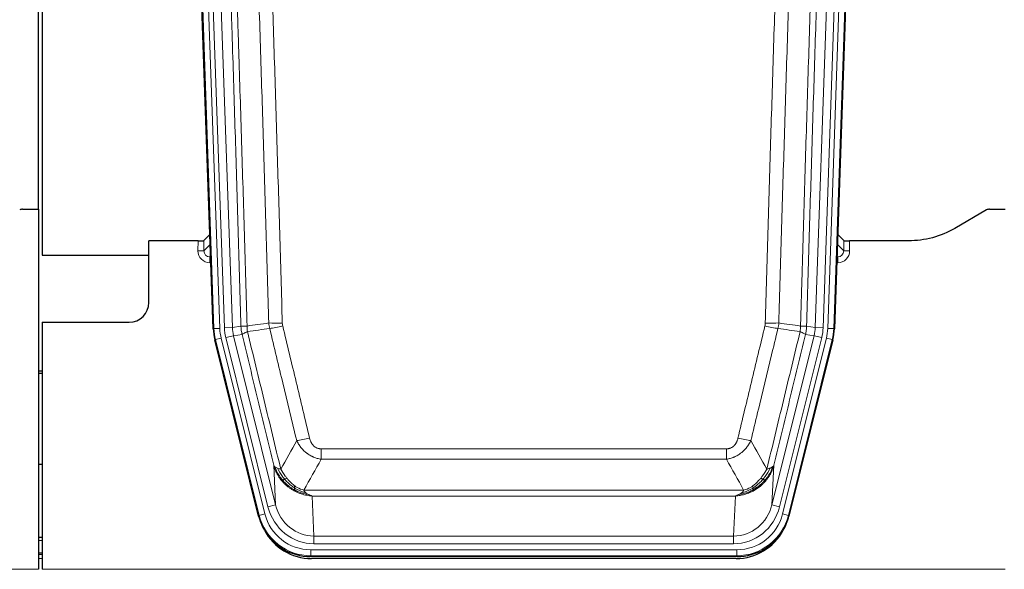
# Model space of a CAD drawing. Header units: inches. Extents: x 0 to 17820, y -10 to 12600.
# Tile 18 of 125: x 3165 to 3664, y 3028 to 3306. Entities that reach past the tile are written whole.
import ezdxf

# ---------------------------------------------------------------- set-up
doc = ezdxf.new("R2010")
doc.units = ezdxf.units.IN
doc.layers.add('1', color=7, linetype='Continuous', true_color=0xffffff)

msp = doc.modelspace()

# ---------------------------------------------------------------- linework, layer by layer
at = {"layer": '1', "color": 2, "linetype": 'Continuous', "lineweight": 25}
for p, q in [((3174.089, 3210.404), (3174.089, 3610.984)), ((3176.089, 3610.656), (3176.089, 3187.146)), ((3262.685, 3149.881), (3249.567, 3525.526)), ((3590.611, 3525.526), (3577.494, 3149.881)), ((3166.132, 3210.396), (3174.089, 3210.396)), ((3174.089, 3210.396), (3174.089, 3028.116)), ((3654.633, 3209.994), (3638.469, 3200.651)), ((3656.132, 3210.396), (3664.089, 3210.396)), ((3254.992, 3194.381), (3230.089, 3194.381)), ((3230.089, 3163.146), (3230.089, 3194.381)), ((3261.018, 3197.618), (3257.991, 3194.483)), ((3582.188, 3194.483), (3579.161, 3197.618)), ((3615.089, 3194.381), (3585.187, 3194.381)), ((3176.089, 3187.146), (3230.089, 3187.146)), ((3176.089, 3153.146), (3220.089, 3153.146)), ((3176.089, 3153.146), (3176.089, 3028.116)), ((3285.724, 3055.041), (3263.47, 3144.299)), ((3576.709, 3144.299), (3554.455, 3055.041)), ((3176.089, 3128.413), (3174.089, 3128.413)), ((3174.089, 3127.413), (3176.089, 3127.413)), ((3176.079, 3081.145), (3174.042, 3081.145)), ((3176.082, 3044.146), (3174.097, 3044.146)), ((3176.082, 3035.547), (3174.097, 3035.547)), ((3528.293, 3034.601), (3311.886, 3034.601)), ((3527.701, 3033.558), (3312.478, 3033.558))]:
    msp.add_line(p, q, dxfattribs=at)
at = {"layer": '1', "color": 110, "linetype": 'Continuous', "lineweight": 13}
for p, q in [((3263.059, 3149.933), (3249.948, 3525.376)), ((3252.942, 3525.481), (3266.053, 3150.038)), ((3255.334, 3524.539), (3268.4, 3150.368)), ((3259.326, 3524.678), (3272.392, 3150.507)), ((3567.787, 3150.507), (3580.853, 3524.678)), ((3584.845, 3524.539), (3571.779, 3150.368)), ((3574.126, 3150.038), (3587.237, 3525.481)), ((3590.231, 3525.376), (3577.12, 3149.933)), ((3254.982, 3189.334), (3254.992, 3194.381)), ((3257.991, 3194.483), (3257.98, 3189.252)), ((3582.199, 3189.252), (3582.188, 3194.483)), ((3585.187, 3194.381), (3585.197, 3189.334)), ((3257.98, 3189.252), (3261.194, 3192.58)), ((3578.985, 3192.58), (3582.199, 3189.252)), ((3261.4, 3186.687), (3260.973, 3186.244)), ((3260.973, 3186.244), (3260.973, 3183.325)), ((3260.973, 3186.244), (3261.416, 3186.244)), ((3578.763, 3186.244), (3579.206, 3186.244)), ((3579.206, 3186.244), (3578.779, 3186.687)), ((3579.206, 3186.244), (3579.206, 3183.325)), ((3260.973, 3183.325), (3261.517, 3183.325)), ((3579.206, 3183.325), (3578.661, 3183.325)), ((3262.685, 3149.881), (3263.059, 3149.933)), ((3266.053, 3150.038), (3263.059, 3149.933)), ((3268.4, 3150.368), (3272.392, 3150.507)), ((3272.392, 3150.507), (3276.769, 3151.122)), ((3563.41, 3151.122), (3567.787, 3150.507)), ((3567.787, 3150.507), (3571.779, 3150.368)), ((3577.12, 3149.933), (3574.126, 3150.038)), ((3577.12, 3149.933), (3577.494, 3149.881)), ((3263.843, 3144.351), (3263.47, 3144.299)), ((3266.75, 3145.076), (3263.843, 3144.351)), ((3286.017, 3055.416), (3263.843, 3144.351)), ((3266.75, 3145.076), (3288.924, 3056.141)), ((3269.097, 3145.406), (3272.973, 3146.372)), ((3290.449, 3059.768), (3269.097, 3145.406)), ((3277.325, 3146.984), (3272.973, 3146.372)), ((3272.973, 3146.372), (3294.325, 3060.734)), ((3545.854, 3060.734), (3567.206, 3146.372)), ((3549.73, 3059.768), (3571.082, 3145.406)), ((3551.255, 3056.141), (3573.429, 3145.076)), ((3576.336, 3144.351), (3554.162, 3055.416)), ((3567.206, 3146.372), (3562.854, 3146.984)), ((3567.206, 3146.372), (3571.082, 3145.406)), ((3576.336, 3144.351), (3573.429, 3145.076)), ((3576.709, 3144.299), (3576.336, 3144.351)), ((3317.418, 3083.848), (3317.418, 3089.089)), ((3317.418, 3089.089), (3522.761, 3089.089)), ((3522.761, 3083.848), (3522.761, 3089.089)), ((3522.761, 3083.848), (3317.418, 3083.848)), ((3294.325, 3060.734), (3293.368, 3080.789)), ((3546.811, 3080.789), (3545.854, 3060.734)), ((3308.687, 3068.229), (3531.492, 3068.229)), ((3312.8, 3065.199), (3313.768, 3044.92)), ((3527.379, 3065.199), (3312.8, 3065.199)), ((3526.411, 3044.92), (3527.379, 3065.199)), ((3290.449, 3059.768), (3294.325, 3060.734)), ((3549.73, 3059.768), (3545.854, 3060.734)), ((3285.724, 3055.041), (3286.017, 3055.416)), ((3288.924, 3056.141), (3286.017, 3055.416)), ((3554.162, 3055.416), (3551.255, 3056.141)), ((3554.162, 3055.416), (3554.455, 3055.041)), ((3313.768, 3041.056), (3313.768, 3044.92)), ((3313.768, 3044.92), (3526.411, 3044.92)), ((3526.411, 3041.056), (3526.411, 3044.92)), ((3176.082, 3042.691), (3174.097, 3042.691)), ((3526.411, 3041.056), (3313.768, 3041.056)), ((3176.082, 3036.516), (3174.097, 3036.516)), ((3312.179, 3034.976), (3311.886, 3034.601)), ((3312.179, 3034.976), (3312.179, 3037.972)), ((3312.179, 3037.972), (3528, 3037.972)), ((3528, 3034.976), (3312.179, 3034.976)), ((3528, 3034.976), (3528, 3037.972)), ((3528.293, 3034.601), (3528, 3034.976)), ((3176.082, 3033.547), (3174.097, 3033.547)), ((2686.089, 3028.116), (3174.089, 3028.116)), ((3176.089, 3028.116), (3664.089, 3028.116))]:
    msp.add_line(p, q, dxfattribs=at)
at = {"layer": '1', "color": 2, "linetype": 'Continuous', "lineweight": 25}
msp.add_arc((3220.089, 3163.146), 10, 270, 0, dxfattribs=at)
for centre, major_axis, ratio, start_param, end_param in [((3166.135, 3207.391), (0.923, -2.86), 0.9982885, 2.8298327, 3.3530369), ((3656.135, 3207.391), (0.923, -2.86), 0.9982885, 2.8298327, 3.3530369), ((3254.993, 3194.486), (-3, 0), 0.0349646, 1.5706703, 3.1078402), ((3585.186, 3194.486), (3, 0), 0.0349646, 3.1753451, 4.712515), ((3289.706, 3150.832, 0), (26.774, 3.763), 0.9986144, 3.0370169, 3.2461684), ((3550.473, 3150.832, 0), (-26.774, 3.763), 0.9986144, 3.0370169, 3.2461684), ((3311.944, 3061.638, 0), (16.66, 21.323), 0.9977958, 2.4794378, 2.7643876), ((3528.235, 3061.638, 0), (-16.66, 21.323), 0.9977958, 3.5187977, 3.8037475), ((3311.944, 3061.638, 0), (16.66, 21.323), 0.9977958, 2.7643876, 3.8037475), ((3312.504, 3060.575, 0), (16.639, 21.297), 0.9990195, 2.7203481, 3.8043419), ((3527.675, 3060.575, 0), (-16.639, 21.297), 0.9990195, 2.4788434, 3.5628372), ((3528.235, 3061.638, 0), (-16.66, 21.323), 0.9977958, 2.4794378, 3.5187977)]:
    msp.add_ellipse(centre, major_axis=major_axis, ratio=ratio, start_param=start_param, end_param=end_param, dxfattribs=at)
at = {"layer": '1', "color": 110, "linetype": 'Continuous', "lineweight": 13}
for centre, major_axis, ratio, start_param, end_param in [((3260.985, 3189.334), (-3.237, -5.067), 0.9977321, 5.2798208, 6.8506171), ((3254.982, 3189.255), (-3, 0.006), 0.0261769, 3.175273, 4.7124429), ((3260.985, 3189.255), (-1.726, -2.474), 0.9943829, 5.3201387, 6.890935), ((3579.194, 3189.334), (3.237, -5.067), 0.9977321, 5.7157535, 7.2865499), ((3579.194, 3189.255), (1.726, -2.474), 0.9943829, 5.6754356, 7.2462319), ((3585.197, 3189.255), (-3, -0.006), 0.0261769, 4.7123351, 6.249505), ((3290.071, 3150.883), (-26.766, -3.762), 0.9989218, 6.1786096, 6.387761), ((3290.071, 3150.883, 0), (23.799, 3.345), 0.9986144, 3.0370169, 3.2461684), ((3292.418, 3151.213), (-23.799, -3.345), 0.9986144, 6.1786096, 6.387761), ((3292.418, 3151.213), (-19.844, -2.789), 0.9980617, 6.1786096, 6.387761), ((3297.723, 3153.827), (-9.996, -0.288), 0.1133347, 0.8101184, 1.5675278), ((3297.91, 3152.421), (-9.719, -2.353), 0.1107863, 0.7983441, 1.5439815), ((3542.269, 3152.421), (-9.719, 2.353), 0.1107863, 1.5976112, 2.3432486), ((3542.456, 3153.827), (-9.996, 0.288), 0.1133347, 1.5740649, 2.3314742), ((3547.761, 3151.213), (19.844, -2.789), 0.9980617, 6.1786096, 6.387761), ((3547.761, 3151.213), (23.799, -3.345), 0.9986144, 6.1786096, 6.387761), ((3550.108, 3150.883, 0), (-23.799, 3.345), 0.9986144, 3.0370169, 3.2461684), ((3550.108, 3150.883), (26.766, -3.762), 0.9989218, 6.1786096, 6.387761), ((3311.571, 3095.846), (-9.722, -2.342), 0.1329353, 0.7958322, 1.5387903), ((3528.608, 3095.846), (9.722, -2.342), 0.1329353, 4.744395, 5.4873531), ((3313.688, 3065.903, 0), (1.185, -24.82), 0.9658521, 4.9157844, 6.2370968), ((3313.688, 3065.903), (1.001, -20.961), 0.9530564, 4.9157844, 6.2370968), ((3526.491, 3065.903), (-1.001, -20.961), 0.9530564, 0.0460885, 1.3674009), ((3526.491, 3065.903, 0), (-1.185, -24.82), 0.9658521, 0.0460885, 1.3674009), ((3312.231, 3062.005), (-16.651, -21.313), 0.9982842, 5.6210305, 6.9453401), ((3312.231, 3062.005, 0), (14.809, 18.954), 0.9977958, 2.4794378, 3.8037475), ((3527.948, 3062.005, 0), (-14.809, 18.954), 0.9977958, 2.4794378, 3.8037475), ((3527.948, 3062.005), (16.651, -21.313), 0.9982842, 5.6210305, 6.9453401)]:
    msp.add_ellipse(centre, major_axis=major_axis, ratio=ratio, start_param=start_param, end_param=end_param, dxfattribs=at)
for points, knots in [([(3267.629, 3524.086), (3268.2, 3508.532), (3269.328, 3477.422), (3270.973, 3430.757), (3272.04, 3399.647), (3272.828, 3376.314), (3273.219, 3364.648), (3273.671, 3351.037), (3273.863, 3345.204), (3273.991, 3341.315), (3274.055, 3339.371), (3274.374, 3329.649), (3274.754, 3317.986), (3275.191, 3304.383), (3275.378, 3298.554), (3275.502, 3294.669), (3275.564, 3292.726), (3276.12, 3275.243), (3277.093, 3244.187), (3278.504, 3197.677), (3279.412, 3166.719), (3279.858, 3151.253)], [0, 0, 0, 0, 0.125, 0.25, 0.375, 0.375, 0.4375, 0.46875, 0.484375, 0.484375, 0.5, 0.5, 0.5625, 0.59375, 0.609375, 0.609375, 0.625, 0.625, 0.75, 0.875, 1, 1, 1, 1]), ([(3560.321, 3151.253), (3560.377, 3153.186), (3560.433, 3155.119), (3560.545, 3158.987), (3560.713, 3164.789), (3561.109, 3178.329), (3561.452, 3189.942), (3562.145, 3213.175), (3563.086, 3244.174), (3564.544, 3290.738), (3565.548, 3321.825), (3566.122, 3339.323), (3566.186, 3341.267), (3566.314, 3345.156), (3566.507, 3350.99), (3566.958, 3364.603), (3567.35, 3376.273), (3567.678, 3386), (3567.744, 3387.946), (3567.876, 3391.836), (3568.074, 3397.672), (3568.539, 3411.289), (3568.942, 3422.96), (3569.754, 3446.301), (3570.851, 3477.419), (3571.979, 3508.532), (3572.55, 3524.086)], [0, 0, 0, 0, 0.015625, 0.015625, 0.03125, 0.0625, 0.125, 0.125, 0.25, 0.375, 0.5, 0.5, 0.515625, 0.515625, 0.53125, 0.5625, 0.625, 0.625, 0.640625, 0.640625, 0.65625, 0.6875, 0.75, 0.75, 0.875, 1, 1, 1, 1]), ([(3276.769, 3151.122), (3276.324, 3166.532), (3275.418, 3197.378), (3274.011, 3243.719), (3273.041, 3274.663), (3272.487, 3292.082), (3272.425, 3294.018), (3272.301, 3297.889), (3272.115, 3303.697), (3271.678, 3317.251), (3271.3, 3328.872), (3270.982, 3338.558), (3270.918, 3340.496), (3270.79, 3344.371), (3270.599, 3350.183), (3270.148, 3363.745), (3269.758, 3375.369), (3268.972, 3398.618), (3267.909, 3429.616), (3266.268, 3476.114), (3265.143, 3507.112), (3264.574, 3522.611)], [0, 0, 0, 0, 0.125, 0.25, 0.375, 0.375, 0.390625, 0.390625, 0.40625, 0.4375, 0.5, 0.5, 0.515625, 0.515625, 0.53125, 0.5625, 0.625, 0.625, 0.75, 0.875, 1, 1, 1, 1]), ([(3290.855, 3152.807), (3290.417, 3168.026), (3289.525, 3198.488), (3288.603, 3228.998), (3287.9, 3251.898), (3287.664, 3259.534), (3287.188, 3274.813), (3286.947, 3282.455), (3286.221, 3305.391), (3285.729, 3320.688), (3285.105, 3339.817), (3284.98, 3343.643), (3284.728, 3351.295), (3284.349, 3362.773), (3283.966, 3374.252), (3283.194, 3397.208), (3282.151, 3427.817), (3280.541, 3473.731), (3279.439, 3504.342), (3278.881, 3519.647)], [0, 0, 0, 0, 0.125, 0.25, 0.25, 0.3125, 0.3125, 0.375, 0.375, 0.5, 0.5, 0.53125, 0.53125, 0.5625, 0.625, 0.625, 0.75, 0.875, 1, 1, 1, 1]), ([(3285.764, 3519.991), (3286.322, 3504.666), (3287.422, 3474.018), (3289.03, 3428.046), (3290.072, 3397.399), (3290.843, 3374.414), (3291.225, 3362.921), (3291.604, 3351.429), (3291.855, 3343.767), (3291.98, 3339.937), (3292.604, 3320.783), (3293.095, 3305.467), (3293.82, 3282.503), (3294.06, 3274.851), (3294.536, 3259.553), (3294.772, 3251.907), (3295.474, 3228.979), (3296.395, 3198.431), (3297.285, 3167.931), (3297.723, 3152.693)], [0, 0, 0, 0, 0.125, 0.25, 0.375, 0.375, 0.4375, 0.46875, 0.46875, 0.5, 0.5, 0.625, 0.625, 0.6875, 0.6875, 0.75, 0.75, 0.875, 1, 1, 1, 1]), ([(3542.456, 3152.693), (3542.894, 3167.931), (3543.784, 3198.431), (3544.705, 3228.979), (3545.407, 3251.907), (3545.643, 3259.553), (3546.119, 3274.851), (3546.359, 3282.503), (3547.084, 3305.467), (3547.575, 3320.783), (3548.199, 3339.937), (3548.324, 3343.767), (3548.575, 3351.429), (3548.954, 3362.921), (3549.336, 3374.414), (3550.107, 3397.399), (3551.149, 3428.046), (3552.757, 3474.018), (3553.857, 3504.666), (3554.415, 3519.991)], [0, 0, 0, 0, 0.125, 0.25, 0.25, 0.3125, 0.3125, 0.375, 0.375, 0.5, 0.5, 0.53125, 0.53125, 0.5625, 0.625, 0.625, 0.75, 0.875, 1, 1, 1, 1]), ([(3561.298, 3519.647), (3560.74, 3504.342), (3559.638, 3473.731), (3558.028, 3427.817), (3556.985, 3397.208), (3556.213, 3374.252), (3555.83, 3362.773), (3555.451, 3351.295), (3555.199, 3343.643), (3555.074, 3339.817), (3554.45, 3320.688), (3553.958, 3305.391), (3553.231, 3282.455), (3552.991, 3274.813), (3552.515, 3259.534), (3552.279, 3251.898), (3551.576, 3228.998), (3550.654, 3198.488), (3549.762, 3168.026), (3549.324, 3152.807)], [0, 0, 0, 0, 0.125, 0.25, 0.375, 0.375, 0.4375, 0.46875, 0.46875, 0.5, 0.5, 0.625, 0.625, 0.6875, 0.6875, 0.75, 0.75, 0.875, 1, 1, 1, 1]), ([(3575.605, 3522.611), (3575.036, 3507.112), (3573.911, 3476.11), (3572.817, 3445.103), (3572.008, 3421.846), (3571.606, 3410.217), (3571.142, 3396.649), (3570.944, 3390.834), (3570.813, 3386.957), (3570.747, 3385.018), (3570.419, 3375.327), (3570.029, 3363.698), (3569.579, 3350.134), (3569.387, 3344.321), (3569.259, 3340.447), (3569.196, 3338.509), (3568.623, 3321.074), (3567.622, 3290.1), (3566.167, 3243.705), (3564.761, 3197.375), (3563.855, 3166.533), (3563.41, 3151.122)], [0, 0, 0, 0, 0.125, 0.25, 0.25, 0.3125, 0.34375, 0.359375, 0.359375, 0.375, 0.375, 0.4375, 0.46875, 0.484375, 0.484375, 0.5, 0.5, 0.625, 0.75, 0.875, 1, 1, 1, 1]), ([(3276.769, 3151.122), (3276.794, 3151.12), (3276.845, 3151.117), (3277.033, 3151.114), (3277.303, 3151.116), (3277.778, 3151.123), (3278.562, 3151.152), (3279.426, 3151.219), (3279.858, 3151.253)], [0, 0, 0, 0, 0.1250992, 0.25018, 0.3752424, 0.5002868, 0.7501372, 1, 1, 1, 1]), ([(3277.325, 3146.984), (3277.256, 3147.288), (3277.102, 3147.966), (3276.909, 3149.167), (3276.802, 3150.245), (3276.776, 3150.943), (3276.769, 3151.122)], [0, 0, 0, 0, 0.2247758, 0.4999124, 0.8717677, 1, 1, 1, 1]), ([(3277.325, 3146.984), (3277.346, 3147.035), (3277.424, 3147.101), (3277.688, 3147.268), (3277.873, 3147.368), (3278.345, 3147.605), (3278.63, 3147.742), (3279.289, 3148.052), (3279.661, 3148.226), (3280.07, 3148.418)], [0, 0, 0, 0, 0.25, 0.25, 0.5, 0.5, 0.75, 0.75, 1, 1, 1, 1]), ([(3280.07, 3148.418), (3279.995, 3148.884), (3279.953, 3149.354), (3279.895, 3150.299), (3279.879, 3150.775), (3279.858, 3151.253)], [0, 0, 0, 0, 0.5, 0.5, 1, 1, 1, 1]), ([(3280.07, 3148.418), (3282.892, 3136.794), (3285.708, 3125.178), (3289.922, 3107.766), (3291.324, 3101.965), (3294.127, 3090.366), (3295.526, 3084.57), (3296.924, 3078.775)], [0, 0, 0, 0, 0.5, 0.5, 0.75, 0.75, 1, 1, 1, 1]), ([(3304.991, 3093.284), (3303.856, 3098.005), (3302.719, 3102.728), (3300.444, 3112.176), (3299.305, 3116.902), (3295.886, 3131.083), (3293.602, 3140.542), (3291.314, 3150.008)], [0, 0, 0, 0, 0.25, 0.25, 0.5, 0.5, 1, 1, 1, 1]), ([(3297.91, 3151.281), (3297.854, 3151.513), (3297.811, 3151.747), (3297.748, 3152.217), (3297.729, 3152.454), (3297.723, 3152.693)], [0, 0, 0, 0, 0.5, 0.5, 1, 1, 1, 1]), ([(3297.91, 3151.281), (3300.195, 3141.803), (3302.477, 3132.33), (3305.892, 3118.129), (3307.029, 3113.397), (3309.302, 3103.936), (3310.437, 3099.207), (3311.571, 3094.479)], [0, 0, 0, 0, 0.5, 0.5, 0.75, 0.75, 1, 1, 1, 1]), ([(3528.608, 3094.479), (3529.742, 3099.207), (3530.877, 3103.936), (3533.149, 3113.397), (3534.287, 3118.129), (3537.702, 3132.33), (3539.984, 3141.803), (3542.269, 3151.281)], [0, 0, 0, 0, 0.25, 0.25, 0.5, 0.5, 1, 1, 1, 1]), ([(3548.865, 3150.008), (3546.577, 3140.542), (3544.293, 3131.083), (3540.874, 3116.902), (3539.735, 3112.176), (3537.46, 3102.728), (3536.323, 3098.005), (3535.188, 3093.284)], [0, 0, 0, 0, 0.5, 0.5, 0.75, 0.75, 1, 1, 1, 1]), ([(3542.456, 3152.693), (3542.45, 3152.454), (3542.431, 3152.217), (3542.368, 3151.747), (3542.325, 3151.513), (3542.269, 3151.281)], [0, 0, 0, 0, 0.5, 0.5, 1, 1, 1, 1]), ([(3543.255, 3078.775), (3544.653, 3084.57), (3546.052, 3090.366), (3548.855, 3101.965), (3550.257, 3107.766), (3554.471, 3125.178), (3557.287, 3136.794), (3560.109, 3148.418)], [0, 0, 0, 0, 0.25, 0.25, 0.5, 0.5, 1, 1, 1, 1]), ([(3560.321, 3151.253), (3560.3, 3150.775), (3560.284, 3150.299), (3560.226, 3149.354), (3560.184, 3148.884), (3560.109, 3148.418)], [0, 0, 0, 0, 0.5, 0.5, 1, 1, 1, 1]), ([(3560.109, 3148.418), (3560.517, 3148.226), (3560.89, 3148.052), (3561.549, 3147.742), (3561.834, 3147.605), (3562.306, 3147.368), (3562.491, 3147.268), (3562.755, 3147.101), (3562.833, 3147.035), (3562.854, 3146.984)], [0, 0, 0, 0, 0.25, 0.25, 0.5, 0.5, 0.75, 0.75, 1, 1, 1, 1]), ([(3560.321, 3151.253), (3560.51, 3151.237), (3560.912, 3151.205), (3561.477, 3151.168), (3562.032, 3151.139), (3562.648, 3151.117), (3563.207, 3151.108), (3563.342, 3151.117), (3563.41, 3151.122)], [0, 0, 0, 0, 0.1064395, 0.2252974, 0.3565726, 0.5002636, 0.7501339, 1, 1, 1, 1]), ([(3563.41, 3151.122), (3563.403, 3150.943), (3563.377, 3150.245), (3563.27, 3149.167), (3563.077, 3147.966), (3562.923, 3147.288), (3562.854, 3146.984)], [0, 0, 0, 0, 0.1283244, 0.5000876, 0.7752121, 1, 1, 1, 1]), ([(3293.368, 3080.789), (3292.037, 3086.297), (3290.704, 3091.807), (3288.037, 3102.832), (3286.701, 3108.346), (3282.691, 3124.895), (3280.011, 3135.936), (3277.325, 3146.984)], [0, 0, 0, 0, 0.25, 0.25, 0.5, 0.5, 1, 1, 1, 1]), ([(3562.854, 3146.984), (3560.168, 3135.936), (3557.488, 3124.895), (3553.478, 3108.346), (3552.142, 3102.832), (3549.475, 3091.807), (3548.142, 3086.297), (3546.811, 3080.789)], [0, 0, 0, 0, 0.5, 0.5, 0.75, 0.75, 1, 1, 1, 1]), ([(3317.418, 3089.089), (3317.236, 3089.089), (3317.053, 3089.096), (3316.689, 3089.128), (3316.51, 3089.152), (3316.154, 3089.218), (3315.979, 3089.259), (3315.632, 3089.358), (3315.461, 3089.417), (3315.25, 3089.502), (3315.208, 3089.52), (3315.124, 3089.557), (3315, 3089.613), (3314.879, 3089.674), (3314.64, 3089.801), (3314.332, 3089.988), (3314.045, 3090.205), (3313.872, 3090.35), (3313.837, 3090.379), (3313.769, 3090.439), (3313.736, 3090.47), (3313.636, 3090.563), (3313.571, 3090.626), (3313.381, 3090.819), (3313.262, 3090.953), (3313.035, 3091.231), (3312.928, 3091.374), (3312.725, 3091.669), (3312.63, 3091.821), (3312.517, 3092.016), (3312.494, 3092.055), (3312.451, 3092.134), (3312.429, 3092.174), (3312.365, 3092.293), (3312.324, 3092.374), (3312.205, 3092.616), (3312.132, 3092.78), (3311.995, 3093.11), (3311.931, 3093.278), (3311.755, 3093.785), (3311.655, 3094.129), (3311.571, 3094.479)], [0, 0, 0, 0, 0.0625, 0.0625, 0.125, 0.125, 0.1875, 0.1875, 0.25, 0.25, 0.265625, 0.265625, 0.28125, 0.3125, 0.3125, 0.375, 0.4375, 0.4375, 0.453125, 0.453125, 0.46875, 0.46875, 0.5, 0.5, 0.5625, 0.5625, 0.625, 0.625, 0.6875, 0.6875, 0.703125, 0.703125, 0.71875, 0.71875, 0.75, 0.75, 0.8125, 0.8125, 0.875, 0.875, 1, 1, 1, 1]), ([(3528.608, 3094.479), (3528.587, 3094.392), (3528.565, 3094.304), (3528.519, 3094.13), (3528.494, 3094.043), (3528.419, 3093.784), (3528.365, 3093.613), (3528.247, 3093.275), (3528.183, 3093.108), (3528.047, 3092.778), (3527.973, 3092.616), (3527.816, 3092.294), (3527.732, 3092.136), (3527.597, 3091.903), (3527.55, 3091.826), (3527.454, 3091.673), (3527.404, 3091.597), (3527.25, 3091.373), (3527.142, 3091.228), (3526.914, 3090.95), (3526.794, 3090.815), (3526.605, 3090.622), (3526.508, 3090.528), (3526.407, 3090.437), (3526.339, 3090.377), (3526.304, 3090.347), (3526.129, 3090.201), (3525.985, 3090.092), (3525.538, 3089.79), (3525.221, 3089.621), (3524.801, 3089.451), (3524.716, 3089.419), (3524.543, 3089.36), (3524.456, 3089.332), (3524.195, 3089.257), (3524.019, 3089.216), (3523.664, 3089.152), (3523.485, 3089.128), (3523.125, 3089.096), (3522.943, 3089.089), (3522.761, 3089.089)], [0, 0, 0, 0, 0.03125, 0.03125, 0.0625, 0.0625, 0.125, 0.125, 0.1875, 0.1875, 0.25, 0.25, 0.3125, 0.3125, 0.34375, 0.34375, 0.375, 0.375, 0.4375, 0.4375, 0.5, 0.5, 0.53125, 0.546875, 0.546875, 0.5625, 0.5625, 0.625, 0.625, 0.75, 0.75, 0.78125, 0.78125, 0.8125, 0.8125, 0.875, 0.875, 0.9375, 0.9375, 1, 1, 1, 1]), ([(3317.418, 3083.848), (3317.083, 3083.896), (3316.75, 3083.955), (3316.087, 3084.094), (3315.759, 3084.174), (3314.783, 3084.444), (3314.145, 3084.666), (3313.443, 3084.963), (3313.365, 3084.997), (3313.209, 3085.066), (3313.132, 3085.101), (3312.9, 3085.208), (3312.747, 3085.281), (3312.293, 3085.51), (3311.698, 3085.833), (3311.125, 3086.195), (3310.704, 3086.48), (3310.495, 3086.626), (3310.29, 3086.778), (3310.154, 3086.88), (3310.086, 3086.932), (3309.48, 3087.401), (3308.972, 3087.849), (3308.253, 3088.566), (3308.021, 3088.812), (3307.682, 3089.192), (3307.571, 3089.321), (3307.353, 3089.581), (3307.245, 3089.714), (3306.718, 3090.381), (3306.33, 3090.935), (3305.615, 3092.082), (3305.289, 3092.674), (3304.991, 3093.284)], [0, 0, 0, 0, 0.0625, 0.0625, 0.125, 0.125, 0.25, 0.25, 0.265625, 0.265625, 0.28125, 0.28125, 0.3125, 0.3125, 0.375, 0.4375, 0.4375, 0.46875, 0.484375, 0.484375, 0.5, 0.5, 0.625, 0.625, 0.6875, 0.6875, 0.71875, 0.71875, 0.75, 0.75, 0.875, 0.875, 1, 1, 1, 1]), ([(3535.188, 3093.284), (3534.89, 3092.673), (3534.564, 3092.082), (3533.851, 3090.938), (3533.464, 3090.386), (3532.836, 3089.59), (3532.564, 3089.265), (3532.279, 3088.948), (3532.164, 3088.823), (3532.106, 3088.76), (3531.93, 3088.574), (3531.811, 3088.452), (3531.209, 3087.852), (3530.7, 3087.402), (3530.028, 3086.881), (3529.891, 3086.779), (3529.684, 3086.629), (3529.615, 3086.579), (3529.475, 3086.481), (3529.405, 3086.433), (3529.053, 3086.194), (3528.766, 3086.013), (3527.89, 3085.499), (3527.285, 3085.195), (3526.582, 3084.898), (3526.503, 3084.865), (3526.345, 3084.802), (3526.266, 3084.771), (3526.028, 3084.679), (3525.869, 3084.621), (3525.389, 3084.454), (3525.067, 3084.353), (3524.091, 3084.083), (3523.431, 3083.945), (3522.761, 3083.848)], [0, 0, 0, 0, 0.125, 0.125, 0.25, 0.25, 0.3125, 0.328125, 0.328125, 0.34375, 0.34375, 0.375, 0.375, 0.5, 0.5, 0.53125, 0.53125, 0.546875, 0.546875, 0.5625, 0.5625, 0.625, 0.625, 0.75, 0.75, 0.765625, 0.765625, 0.78125, 0.78125, 0.8125, 0.8125, 0.875, 0.875, 1, 1, 1, 1]), ([(3297.399, 3072.963), (3297.152, 3073.269), (3296.595, 3073.961), (3295.761, 3075.184), (3294.878, 3076.725), (3294.01, 3078.613), (3293.591, 3080.032), (3293.368, 3080.789)], [0, 0, 0, 0, 0.132495, 0.2987501, 0.4987593, 0.7325133, 1, 1, 1, 1]), ([(3297.889, 3073.193), (3297.455, 3073.703), (3297.045, 3074.233), (3295.515, 3076.415), (3294.619, 3078.194), (3294.007, 3080.007)], [0, 0, 0, 0, 0.25, 0.25, 1, 1, 1, 1]), ([(3298.875, 3073.72), (3298.504, 3074.152), (3298.147, 3074.596), (3296.786, 3076.415), (3295.916, 3077.869), (3295.217, 3079.335)], [0, 0, 0, 0, 0.25, 0.25, 1, 1, 1, 1]), ([(3300.099, 3074.169), (3299.801, 3074.539), (3299.51, 3074.917), (3298.383, 3076.447), (3297.617, 3077.635), (3296.924, 3078.775)], [0, 0, 0, 0, 0.25, 0.25, 1, 1, 1, 1]), ([(3543.255, 3078.775), (3542.562, 3077.635), (3541.796, 3076.447), (3540.669, 3074.917), (3540.378, 3074.539), (3540.079, 3074.169)], [0, 0, 0, 0, 0.75, 0.75, 1, 1, 1, 1]), ([(3544.962, 3079.335), (3544.263, 3077.869), (3543.393, 3076.415), (3542.032, 3074.596), (3541.675, 3074.152), (3541.304, 3073.72)], [0, 0, 0, 0, 0.75, 0.75, 1, 1, 1, 1]), ([(3546.172, 3080.007), (3545.56, 3078.194), (3544.664, 3076.415), (3543.134, 3074.233), (3542.724, 3073.703), (3542.29, 3073.193)], [0, 0, 0, 0, 0.75, 0.75, 1, 1, 1, 1]), ([(3546.811, 3080.789), (3546.69, 3080.355), (3546.456, 3079.517), (3546.015, 3078.334), (3545.545, 3077.263), (3545.056, 3076.301), (3544.563, 3075.446), (3544.081, 3074.691), (3543.62, 3074.034), (3543.192, 3073.466), (3542.911, 3073.123), (3542.78, 3072.963)], [0, 0, 0, 0, 0.1527923, 0.2951653, 0.4271184, 0.5486511, 0.6597631, 0.7604539, 0.8507236, 0.9305721, 1, 1, 1, 1]), ([(3544.962, 3079.335), (3544.839, 3079.283), (3544.711, 3079.233), (3544.379, 3079.111), (3544.168, 3079.04), (3543.726, 3078.904), (3543.495, 3078.839), (3543.255, 3078.775)], [0, 0, 0, 0, 0.25, 0.25, 0.625, 0.625, 1, 1, 1, 1]), ([(3546.172, 3080.007), (3546.133, 3079.976), (3546.093, 3079.946), (3545.925, 3079.827), (3545.786, 3079.74), (3545.483, 3079.572), (3545.319, 3079.491), (3545.083, 3079.386), (3545.023, 3079.36), (3544.962, 3079.335)], [0, 0, 0, 0, 0.125, 0.125, 0.5, 0.5, 0.875, 0.875, 1, 1, 1, 1]), ([(3546.811, 3080.789), (3546.727, 3080.581), (3546.585, 3080.381), (3546.322, 3080.129), (3546.25, 3080.067), (3546.172, 3080.007)], [0, 0, 0, 0, 0.75, 0.75, 1, 1, 1, 1]), ([(3297.889, 3073.193), (3297.92, 3073.21), (3297.953, 3073.228), (3298.087, 3073.303), (3298.2, 3073.366), (3298.449, 3073.502), (3298.586, 3073.574), (3298.777, 3073.671), (3298.826, 3073.696), (3298.875, 3073.72)], [0, 0, 0, 0, 0.125, 0.125, 0.5, 0.5, 0.875, 0.875, 1, 1, 1, 1]), ([(3298.875, 3073.72), (3298.974, 3073.768), (3299.075, 3073.816), (3299.332, 3073.93), (3299.489, 3073.994), (3299.8, 3074.1), (3299.953, 3074.143), (3300.099, 3074.169)], [0, 0, 0, 0, 0.25, 0.25, 0.625, 0.625, 1, 1, 1, 1]), ([(3303.919, 3069.308), (3303.69, 3069.455), (3303.463, 3069.606), (3302.561, 3070.232), (3301.902, 3070.748), (3300.632, 3071.859), (3300.022, 3072.455), (3299.25, 3073.291), (3299.061, 3073.504), (3298.875, 3073.72)], [0, 0, 0, 0, 0.125, 0.125, 0.5, 0.5, 0.875, 0.875, 1, 1, 1, 1]), ([(3304.069, 3070.29), (3303.889, 3070.421), (3303.71, 3070.556), (3303.003, 3071.115), (3302.488, 3071.574), (3301.494, 3072.555), (3301.015, 3073.077), (3300.4, 3073.8), (3300.249, 3073.984), (3300.099, 3074.169)], [0, 0, 0, 0, 0.125, 0.125, 0.5, 0.5, 0.875, 0.875, 1, 1, 1, 1]), ([(3540.079, 3074.169), (3539.93, 3073.984), (3539.779, 3073.8), (3539.164, 3073.077), (3538.685, 3072.555), (3537.691, 3071.574), (3537.176, 3071.115), (3536.469, 3070.556), (3536.29, 3070.421), (3536.11, 3070.29)], [0, 0, 0, 0, 0.125, 0.125, 0.5, 0.5, 0.875, 0.875, 1, 1, 1, 1]), ([(3541.304, 3073.72), (3541.118, 3073.504), (3540.929, 3073.291), (3540.157, 3072.455), (3539.547, 3071.859), (3538.277, 3070.748), (3537.618, 3070.232), (3536.716, 3069.606), (3536.489, 3069.455), (3536.26, 3069.308)], [0, 0, 0, 0, 0.125, 0.125, 0.5, 0.5, 0.875, 0.875, 1, 1, 1, 1]), ([(3541.304, 3073.72), (3541.205, 3073.768), (3541.104, 3073.816), (3540.847, 3073.93), (3540.69, 3073.994), (3540.379, 3074.1), (3540.226, 3074.143), (3540.079, 3074.169)], [0, 0, 0, 0, 0.25, 0.25, 0.625, 0.625, 1, 1, 1, 1]), ([(3542.29, 3073.193), (3542.259, 3073.21), (3542.226, 3073.228), (3542.092, 3073.303), (3541.979, 3073.366), (3541.73, 3073.502), (3541.593, 3073.574), (3541.402, 3073.671), (3541.353, 3073.696), (3541.304, 3073.72)], [0, 0, 0, 0, 0.125, 0.125, 0.5, 0.5, 0.875, 0.875, 1, 1, 1, 1]), ([(3297.399, 3072.963), (3297.435, 3072.969), (3297.478, 3072.984), (3297.583, 3073.029), (3297.645, 3073.061), (3297.771, 3073.128), (3297.828, 3073.159), (3297.889, 3073.193)], [0, 0, 0, 0, 0.375, 0.375, 0.75, 0.75, 1, 1, 1, 1]), ([(3304.402, 3067.48), (3304.005, 3067.685), (3303.193, 3068.103), (3301.999, 3068.841), (3300.802, 3069.686), (3299.623, 3070.653), (3298.467, 3071.74), (3297.76, 3072.55), (3297.399, 3072.963)], [0, 0, 0, 0, 0.1495041, 0.3058451, 0.4690463, 0.6391276, 0.8161069, 1, 1, 1, 1]), ([(3304.087, 3068.193), (3303.798, 3068.348), (3303.512, 3068.51), (3302.378, 3069.188), (3301.555, 3069.76), (3299.99, 3071.02), (3299.249, 3071.707), (3298.33, 3072.687), (3298.107, 3072.938), (3297.889, 3073.193)], [0, 0, 0, 0, 0.125, 0.125, 0.5, 0.5, 0.875, 0.875, 1, 1, 1, 1]), ([(3303.919, 3069.308), (3303.917, 3069.407), (3303.919, 3069.503), (3303.932, 3069.738), (3303.948, 3069.872), (3303.996, 3070.108), (3304.028, 3070.211), (3304.069, 3070.29)], [0, 0, 0, 0, 0.25, 0.25, 0.625, 0.625, 1, 1, 1, 1]), ([(3304.087, 3068.193), (3304.075, 3068.233), (3304.064, 3068.274), (3304.019, 3068.443), (3303.99, 3068.579), (3303.946, 3068.864), (3303.931, 3069.013), (3303.921, 3069.21), (3303.919, 3069.259), (3303.919, 3069.308)], [0, 0, 0, 0, 0.125, 0.125, 0.5, 0.5, 0.875, 0.875, 1, 1, 1, 1]), ([(3309.557, 3066.891), (3308.147, 3067.211), (3306.711, 3067.752), (3304.84, 3068.745), (3304.376, 3069.016), (3303.919, 3069.308)], [0, 0, 0, 0, 0.75, 0.75, 1, 1, 1, 1]), ([(3308.687, 3068.229), (3307.466, 3068.442), (3306.29, 3068.907), (3304.796, 3069.787), (3304.429, 3070.029), (3304.069, 3070.29)], [0, 0, 0, 0, 0.75, 0.75, 1, 1, 1, 1]), ([(3536.26, 3069.308), (3535.803, 3069.016), (3535.339, 3068.745), (3533.468, 3067.751), (3532.032, 3067.211), (3530.622, 3066.891)], [0, 0, 0, 0, 0.25, 0.25, 1, 1, 1, 1]), ([(3536.11, 3070.29), (3535.75, 3070.029), (3535.383, 3069.787), (3533.889, 3068.907), (3532.713, 3068.442), (3531.492, 3068.229)], [0, 0, 0, 0, 0.25, 0.25, 1, 1, 1, 1]), ([(3542.78, 3072.963), (3542.471, 3072.607), (3541.864, 3071.907), (3540.881, 3070.952), (3539.878, 3070.085), (3538.858, 3069.309), (3537.831, 3068.62), (3536.809, 3068.008), (3536.117, 3067.654), (3535.777, 3067.48)], [0, 0, 0, 0, 0.1580483, 0.3110147, 0.4589091, 0.6017421, 0.7395257, 0.8722733, 1, 1, 1, 1]), ([(3536.092, 3068.193), (3536.104, 3068.233), (3536.115, 3068.274), (3536.16, 3068.443), (3536.189, 3068.579), (3536.233, 3068.864), (3536.248, 3069.012), (3536.258, 3069.21), (3536.26, 3069.259), (3536.26, 3069.308)], [0, 0, 0, 0, 0.125, 0.125, 0.5, 0.5, 0.875, 0.875, 1, 1, 1, 1]), ([(3536.26, 3069.308), (3536.262, 3069.407), (3536.26, 3069.503), (3536.247, 3069.738), (3536.231, 3069.872), (3536.183, 3070.108), (3536.151, 3070.211), (3536.11, 3070.29)], [0, 0, 0, 0, 0.25, 0.25, 0.625, 0.625, 1, 1, 1, 1]), ([(3542.78, 3072.963), (3542.708, 3072.976), (3542.609, 3073.02), (3542.407, 3073.128), (3542.351, 3073.159), (3542.29, 3073.193)], [0, 0, 0, 0, 0.75, 0.75, 1, 1, 1, 1]), ([(3304.402, 3067.48), (3304.369, 3067.539), (3304.329, 3067.608), (3304.247, 3067.77), (3304.205, 3067.862), (3304.137, 3068.037), (3304.111, 3068.113), (3304.087, 3068.193)], [0, 0, 0, 0, 0.375, 0.375, 0.75, 0.75, 1, 1, 1, 1]), ([(3311.229, 3065.89), (3309.456, 3066.113), (3307.627, 3066.596), (3305.253, 3067.601), (3304.665, 3067.882), (3304.087, 3068.193)], [0, 0, 0, 0, 0.75, 0.75, 1, 1, 1, 1]), ([(3312.8, 3065.199), (3312.355, 3065.24), (3311.453, 3065.323), (3310.079, 3065.553), (3308.676, 3065.871), (3307.253, 3066.294), (3305.815, 3066.819), (3304.877, 3067.258), (3304.402, 3067.48)], [0, 0, 0, 0, 0.1561441, 0.3164106, 0.4808681, 0.6495804, 0.8226062, 1, 1, 1, 1]), ([(3309.557, 3066.891), (3309.439, 3066.987), (3309.329, 3067.087), (3309.08, 3067.346), (3308.955, 3067.51), (3308.769, 3067.855), (3308.708, 3068.037), (3308.687, 3068.229)], [0, 0, 0, 0, 0.25, 0.25, 0.625, 0.625, 1, 1, 1, 1]), ([(3311.229, 3065.89), (3311.155, 3065.926), (3311.081, 3065.962), (3310.785, 3066.109), (3310.563, 3066.227), (3310.136, 3066.477), (3309.93, 3066.609), (3309.678, 3066.795), (3309.617, 3066.842), (3309.557, 3066.891)], [0, 0, 0, 0, 0.125, 0.125, 0.5, 0.5, 0.875, 0.875, 1, 1, 1, 1]), ([(3312.8, 3065.199), (3312.647, 3065.265), (3312.471, 3065.339), (3312.088, 3065.502), (3311.881, 3065.592), (3311.523, 3065.752), (3311.376, 3065.82), (3311.229, 3065.89)], [0, 0, 0, 0, 0.375, 0.375, 0.75, 0.75, 1, 1, 1, 1]), ([(3535.777, 3067.48), (3535.37, 3067.288), (3534.564, 3066.908), (3533.331, 3066.437), (3532.107, 3066.042), (3530.894, 3065.726), (3529.7, 3065.482), (3528.529, 3065.302), (3527.76, 3065.233), (3527.379, 3065.199)], [0, 0, 0, 0, 0.1523218, 0.3014284, 0.4473536, 0.5901335, 0.7298066, 0.8664141, 1, 1, 1, 1]), ([(3527.379, 3065.199), (3527.502, 3065.251), (3527.778, 3065.367), (3528.311, 3065.592), (3528.724, 3065.785), (3528.95, 3065.89)], [0, 0, 0, 0, 0.2664231, 0.5992998, 1, 1, 1, 1]), ([(3536.092, 3068.193), (3535.514, 3067.882), (3534.926, 3067.601), (3532.552, 3066.596), (3530.723, 3066.113), (3528.95, 3065.89)], [0, 0, 0, 0, 0.25, 0.25, 1, 1, 1, 1]), ([(3528.95, 3065.89), (3529.16, 3065.995), (3529.453, 3066.14), (3529.9, 3066.389), (3530.253, 3066.608), (3530.506, 3066.802), (3530.622, 3066.891)], [0, 0, 0, 0, 0.3659786, 0.5111863, 0.7766492, 1, 1, 1, 1]), ([(3530.622, 3066.891), (3530.855, 3067.096), (3531.277, 3067.47), (3531.426, 3067.994), (3531.492, 3068.229)], [0, 0, 0, 0, 0.5515604, 1, 1, 1, 1]), ([(3535.777, 3067.48), (3535.81, 3067.539), (3535.85, 3067.608), (3535.931, 3067.77), (3535.974, 3067.862), (3536.042, 3068.037), (3536.068, 3068.113), (3536.092, 3068.193)], [0, 0, 0, 0, 0.375, 0.375, 0.75, 0.75, 1, 1, 1, 1])]:
    msp.add_open_spline(points, degree=3, knots=knots, dxfattribs=at)
at = {"layer": '1', "color": 2, "linetype": 'Continuous', "lineweight": 25}
for points, knots in [([(3638.469, 3200.651), (3634.936, 3198.609), (3631.134, 3197.033), (3623.251, 3194.919), (3619.17, 3194.381), (3615.089, 3194.381)], [0, 0, 0, 0, 0.5, 0.5, 1, 1, 1, 1]), ([(3542.29, 3073.193), (3542.072, 3072.938), (3541.849, 3072.687), (3540.93, 3071.707), (3540.189, 3071.02), (3538.624, 3069.76), (3537.801, 3069.188), (3536.667, 3068.51), (3536.381, 3068.348), (3536.092, 3068.193)], [0, 0, 0, 0, 0.125, 0.125, 0.5, 0.5, 0.875, 0.875, 1, 1, 1, 1])]:
    msp.add_open_spline(points, degree=3, knots=knots, dxfattribs=at)
at = {"layer": '1', "color": 110, "linetype": 'Continuous', "lineweight": 13}
for points in [[(3279.858, 3151.253), (3283.523, 3151.773), (3287.189, 3152.291), (3290.855, 3152.807)], [(3291.314, 3150.008), (3287.565, 3149.48), (3283.817, 3148.95), (3280.07, 3148.418)], [(3291.314, 3150.008), (3291.201, 3150.467), (3291.013, 3151.394), (3290.896, 3152.334), (3290.855, 3152.807)], [(3549.324, 3152.807), (3549.283, 3152.334), (3549.166, 3151.394), (3548.978, 3150.467), (3548.865, 3150.008)], [(3560.109, 3148.418), (3556.362, 3148.95), (3552.614, 3149.48), (3548.865, 3150.008)], [(3549.324, 3152.807), (3552.99, 3152.291), (3556.656, 3151.773), (3560.321, 3151.253)], [(3296.924, 3078.775), (3299.598, 3083.616), (3302.287, 3088.453), (3304.991, 3093.284)], [(3535.188, 3093.284), (3537.892, 3088.453), (3540.581, 3083.616), (3543.255, 3078.775)], [(3317.418, 3083.848), (3314.49, 3078.647), (3311.58, 3073.441), (3308.687, 3068.229)], [(3531.492, 3068.229), (3528.599, 3073.441), (3525.689, 3078.647), (3522.761, 3083.848)], [(3293.368, 3080.789), (3293.482, 3080.503), (3293.697, 3080.241), (3294.007, 3080.007)], [(3294.007, 3080.007), (3294.319, 3079.756), (3294.727, 3079.531), (3295.217, 3079.335)], [(3295.217, 3079.335), (3295.709, 3079.121), (3296.283, 3078.935), (3296.924, 3078.775)]]:
    msp.add_open_spline(points, degree=3, dxfattribs=at)

doc.saveas('drawing.dxf')
